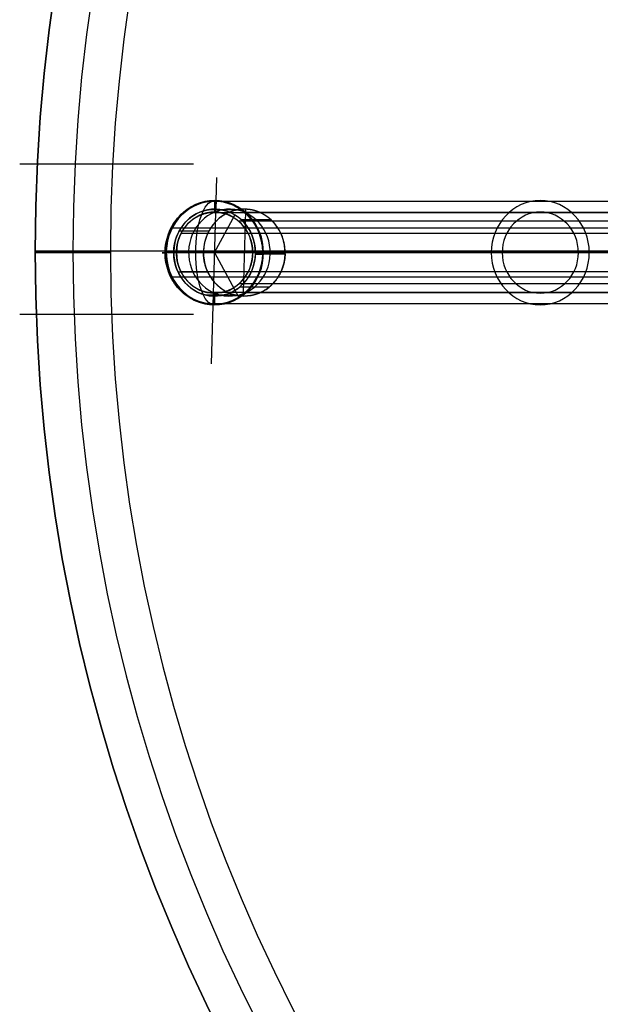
# Model space of a CAD drawing. Header units: millimetres. Extents: x -303 to 300, y -300 to 300.
# Tile 2 of 19: x -303 to -203, y -130 to 40. Entities that reach past the tile are written whole.
import ezdxf

# ---------------------------------------------------------------- set-up
doc = ezdxf.new("R2010")
doc.units = ezdxf.units.MM
doc.header["$MEASUREMENT"] = 0
doc.layers.add('Soround legs', color=7, linetype='Continuous', true_color=0x616161)
doc.layers.add('Soround table top', color=7, linetype='Continuous', true_color=0x4c7c50)

msp = doc.modelspace()

# ---------------------------------------------------------------- linework, layer by layer
at = {"layer": 'Soround legs'}
for p, q in [((-302.83, 14.64, 9.42), (-272.82, 14.64, -1.58)), ((-269.72, -19.86, 5.39), (-268.81, 12.31, 5.05)), ((-269.18, -0.68, 5.19), (-265.67, 5.78, 3.91)), ((-300.19, -0.68, 379.19), (-300.19, -0.68, 373.19)), ((-300.19, -0.68, 373.19), (-300.19, -0.68, 379.19)), ((-300.19, -0.68, 379.19), (-287.19, -0.68, 392.19)), ((-287.19, -0.68, 392.19), (-300.19, -0.68, 379.19)), ((-165.14, -0.68, 317.33), (-277.63, -0.68, 8.27)), ((-277.63, -0.68, 8.27), (-165.14, -0.68, 317.33)), ((-271.09, -0.46, 21.85), (-276.22, -0.46, 7.75)), ((-276.22, -0.46, 7.75), (-271.09, -0.46, 21.85)), ((-163.27, -0.68, 316.64), (-275.75, -0.68, 7.58)), ((-275.75, -0.68, 7.58), (-163.27, -0.68, 316.64)), ((-163.27, -0.68, 316.64), (-275.75, -0.68, 7.58)), ((-275.75, -0.68, 7.58), (-163.27, -0.68, 316.64)), ((-269.18, -0.68, 5.19), (-264.98, -8.42, 3.66)), ((-262.6, -0.68, 2.79), (-150.11, -0.68, 311.85)), ((-150.11, -0.68, 311.85), (-262.6, -0.68, 2.79)), ((-262.6, -0.68, 2.79), (-150.11, -0.68, 311.85)), ((-150.11, -0.68, 311.85), (-262.6, -0.68, 2.79)), ((-262.13, -0.91, 2.62), (-257, -0.91, 16.72)), ((-257, -0.91, 16.72), (-262.13, -0.91, 2.62)), ((-260.72, -0.68, 2.11), (-148.23, -0.68, 311.17)), ((-148.23, -0.68, 311.17), (-260.72, -0.68, 2.11)), ((-302.83, -11.27, 9.42), (-272.82, -11.27, -1.58))]:
    msp.add_line(p, q, dxfattribs=at)
at = {"layer": 'Soround legs', "extrusion": (0.34202, 4.85723e-17, 0.939693)}
msp.add_circle((-0.68, 254.72, -87.19), 7.5, dxfattribs=at)
at = {"layer": 'Soround legs', "extrusion": (0.34202, 2.72036e-13, 0.939693)}
msp.add_arc((-0.68, 254.72, -87.19), 8.87, 358.2654, 178.2654, dxfattribs=at)
at = {"layer": 'Soround legs', "extrusion": (0.34202, 1.15706e-15, 0.939693)}
msp.add_arc((-0.68, 254.72, -87.19), 8.87, 358.2654, 178.2654, dxfattribs=at)
at = {"layer": 'Soround legs', "extrusion": (0.34202, 7.78891e-16, 0.939693)}
msp.add_arc((-0.68, 254.72, -87.19), 8.87, 358.2654, 178.2654, dxfattribs=at)
at = {"layer": 'Soround legs', "extrusion": (0.34202, -6.59756e-17, 0.939693)}
msp.add_arc((-0.68, 254.72, -87.19), 9, 270, 90, dxfattribs=at)
msp.add_arc((-0.68, 254.72, -87.19), 9, 270, 90, dxfattribs=at)
msp.add_arc((-0.68, 254.72, -87.19), 9, 270, 90, dxfattribs=at)
msp.add_arc((-0.68, 254.72, -87.19), 9, 270, 90, dxfattribs=at)
at = {"layer": 'Soround legs', "extrusion": (0.34202, 5.0307e-17, 0.939693)}
msp.add_arc((-0.68, 254.72, -87.19), 7.5, 268.2654, 88.2654, dxfattribs=at)
msp.add_arc((-0.68, 254.72, -87.19), 7.5, 268.2654, 88.2654, dxfattribs=at)
at = {"layer": 'Soround legs', "extrusion": (0.34202, 2.94903e-17, 0.939693)}
msp.add_arc((-0.68, 254.72, -87.19), 7.5, 268.2654, 88.2654, dxfattribs=at)
msp.add_arc((-0.68, 254.72, -87.19), 7.5, 268.2654, 88.2654, dxfattribs=at)
at = {"layer": 'Soround legs', "extrusion": (0.34202, 0, 0.939693)}
for centre, radius, start, end in [((-0.68, 254.72, -79.69), 7.5, 268.2654, 88.2654), ((-0.68, 254.72, 77.26), 9, 270, 90), ((-0.68, 254.72, 77.26), 7, 270, 90), ((-0.68, 254.72, -79.69), 7.5, 88.2654, 268.2654), ((-0.68, 254.72, 77.26), 9, 90, 270), ((-0.68, 254.72, 77.26), 7, 90, 270)]:
    msp.add_arc(centre, radius, start, end, dxfattribs=at)
at = {"layer": 'Soround legs', "extrusion": (0.937225, 0, -0.348724)}
msp.add_arc((-0.71, -89.01, -254.21), 8.96, 180.3157, 359.6843, dxfattribs=at)
msp.add_arc((-0.71, -89.01, -254.21), 8.96, 180.3157, 359.6843, dxfattribs=at)
at = {"layer": 'Soround legs', "extrusion": (0.34202, 4.68375e-17, 0.939693)}
msp.add_arc((-0.68, 254.72, -72.19), 7.5, 268.2654, 88.2654, dxfattribs=at)
at = {"layer": 'Soround legs', "extrusion": (0.34202, 2.25514e-17, 0.939693)}
for start, end in [(268.2654, 88.2654), (268.2654, 88.2654), (88.2654, 268.2654), (88.2654, 268.2654)]:
    msp.add_arc((-0.68, 254.72, -72.19), 7.5, start, end, dxfattribs=at)
at = {"layer": 'Soround legs', "extrusion": (0.34202, 2.70971e-13, 0.939693)}
msp.add_arc((-0.68, 254.72, -87.19), 8.87, 178.2654, 358.2654, dxfattribs=at)
at = {"layer": 'Soround legs', "extrusion": (0.34202, -2.7825e-15, 0.939693)}
msp.add_arc((-0.68, 254.72, -87.19), 8.87, 178.2654, 358.2654, dxfattribs=at)
at = {"layer": 'Soround legs', "extrusion": (0.34202, -2.40606e-15, 0.939693)}
msp.add_arc((-0.68, 254.72, -87.19), 8.87, 178.2654, 358.2654, dxfattribs=at)
at = {"layer": 'Soround legs', "extrusion": (0.34202, -7.01952e-17, 0.939693)}
msp.add_arc((-0.68, 254.72, -87.19), 7, 270, 90, dxfattribs=at)
msp.add_arc((-0.68, 254.72, -87.19), 7, 270, 90, dxfattribs=at)
msp.add_arc((-0.68, 254.72, -87.19), 7, 270, 90, dxfattribs=at)
msp.add_arc((-0.68, 254.72, -87.19), 7, 270, 90, dxfattribs=at)
at = {"layer": 'Soround legs', "extrusion": (0, 1, 0)}
for start, end in [(290.4093, 19.8091), (200.4405, 290.4093)]:
    msp.add_arc((269.3, 5.23, -0.71), 8.96, start, end, dxfattribs=at)
at = {"layer": 'Soround legs', "extrusion": (0.34202, -4.89029e-17, 0.939693)}
msp.add_arc((-0.68, 254.72, -87.19), 9, 90, 270, dxfattribs=at)
msp.add_arc((-0.68, 254.72, -87.19), 9, 90, 270, dxfattribs=at)
msp.add_arc((-0.68, 254.72, -87.19), 9, 90, 270, dxfattribs=at)
msp.add_arc((-0.68, 254.72, -87.19), 9, 90, 270, dxfattribs=at)
at = {"layer": 'Soround legs', "extrusion": (0.34202, 5.37764e-17, 0.939693)}
msp.add_arc((-0.68, 254.72, -87.19), 7.5, 88.2654, 268.2654, dxfattribs=at)
at = {"layer": 'Soround legs', "extrusion": (0.34202, 2.08167e-17, 0.939693)}
msp.add_arc((-0.68, 254.72, -87.19), 7.5, 88.2654, 268.2654, dxfattribs=at)
at = {"layer": 'Soround legs', "extrusion": (0.34202, 2.77556e-17, 0.939693)}
msp.add_arc((-0.68, 254.72, -87.19), 7.5, 88.2654, 268.2654, dxfattribs=at)
at = {"layer": 'Soround legs', "extrusion": (0.34202, 5.72459e-17, 0.939693)}
msp.add_arc((-0.68, 254.72, -87.19), 7.5, 88.2654, 268.2654, dxfattribs=at)
at = {"layer": 'Soround legs', "extrusion": (0.34202, -6.53971e-17, 0.939693)}
msp.add_arc((-0.68, 254.72, -87.19), 7, 90, 270, dxfattribs=at)
msp.add_arc((-0.68, 254.72, -87.19), 7, 90, 270, dxfattribs=at)
msp.add_arc((-0.68, 254.72, -87.19), 7, 90, 270, dxfattribs=at)
msp.add_arc((-0.68, 254.72, -87.19), 7, 90, 270, dxfattribs=at)
at = {"layer": 'Soround legs'}
for points, degree, knots in [([(-269.31, -9.67, 5.18), (-269.33, -9.67, 5.19), (-269.34, -9.67, 5.19), (-269.36, -9.67, 5.2), (-269.38, -9.67, 5.2), (-269.39, -9.67, 5.21), (-269.43, -9.67, 5.22), (-269.44, -9.67, 5.23), (-269.49, -9.66, 5.25), (-269.52, -9.66, 5.26), (-269.62, -9.66, 5.29), (-269.69, -9.66, 5.32), (-269.88, -9.65, 5.39), (-270.01, -9.64, 5.44), (-270.4, -9.6, 5.58), (-270.66, -9.56, 5.67), (-271.42, -9.4, 5.95), (-271.92, -9.24, 6.14), (-272.41, -9.04, 6.31), (-272.94, -8.81, 6.51), (-273.45, -8.53, 6.7), (-274.41, -7.86, 7.05), (-274.85, -7.47, 7.21), (-275.26, -7.04, 7.36), (-276.07, -6.18, 7.66), (-276.71, -5.14, 7.89), (-277.13, -4.01, 8.05), (-277.52, -2.96, 8.19), (-277.72, -1.84, 8.26), (-277.72, -0.71, 8.26), (-277.72, 0.42, 8.26), (-277.52, 1.54, 8.19), (-277.13, 2.59, 8.05), (-276.71, 3.73, 7.89), (-276.07, 4.76, 7.66), (-275.26, 5.62, 7.36), (-274.85, 6.06, 7.21), (-274.41, 6.44, 7.05), (-273.45, 7.11, 6.7), (-272.94, 7.39, 6.51), (-272.41, 7.62, 6.31), (-271.92, 7.82, 6.14), (-271.42, 7.98, 5.95), (-270.66, 8.14, 5.67), (-270.4, 8.18, 5.58), (-270.01, 8.22, 5.44), (-269.88, 8.23, 5.39), (-269.69, 8.24, 5.32), (-269.62, 8.24, 5.29), (-269.52, 8.24, 5.26), (-269.49, 8.25, 5.25), (-269.44, 8.25, 5.23), (-269.43, 8.25, 5.22), (-269.39, 8.25, 5.21), (-269.38, 8.25, 5.2), (-269.36, 8.25, 5.2), (-269.34, 8.25, 5.19), (-269.33, 8.25, 5.19), (-269.31, 8.25, 5.18)], 3, [0, 0, 0, 0, 0.049597, 0.049597, 0.049597, 0.101589, 0.101589, 0.153581, 0.153581, 0.257564, 0.257564, 0.465542, 0.465542, 0.88151, 0.88151, 1.713559, 1.713559, 3.378554, 3.378554, 3.378554, 5.211027, 5.211027, 7.0435, 7.0435, 7.0435, 10.727444, 10.727444, 10.727444, 14.123936, 14.123936, 14.123936, 17.520428, 17.520428, 17.520428, 21.204371, 21.204371, 21.204371, 23.036844, 23.036844, 24.869317, 24.869317, 24.869317, 26.534308, 26.534308, 27.366354, 27.366354, 27.782321, 27.782321, 27.990298, 27.990298, 28.094284, 28.094284, 28.146279, 28.146279, 28.198274, 28.198274, 28.198274, 28.247871, 28.247871, 28.247871, 28.247871]), ([(-257, -0.91, 16.72), (-256.98, -0.17, 16.71), (-257.09, 0.56, 16.75), (-257.21, 1.29, 16.8), (-257.46, 1.98, 16.89), (-257.7, 2.67, 16.98), (-258.07, 3.29, 17.11), (-258.44, 3.92, 17.24), (-259.39, 5, 17.59), (-259.95, 5.42, 17.8), (-260.52, 5.85, 18), (-261.15, 6.16, 18.23), (-261.79, 6.46, 18.46), (-262.46, 6.63, 18.71), (-263.14, 6.79, 18.95), (-264.53, 6.84, 19.46), (-265.21, 6.71, 19.71), (-265.89, 6.59, 19.96), (-267.19, 6.07, 20.43), (-268.37, 5.28, 20.86), (-269.38, 4.27, 21.23), (-270.19, 3.07, 21.52), (-270.76, 1.72, 21.73), (-271.07, 0.28, 21.84), (-271.09, -0.46, 21.85)], 2, [0, 0, 0, 0.0625, 0.0625, 0.125, 0.125, 0.1875, 0.1875, 0.25, 0.3125, 0.3125, 0.375, 0.375, 0.4375, 0.4375, 0.5, 0.5625, 0.5625, 0.625, 0.6875, 0.75, 0.8125, 0.875, 0.9375, 1, 1, 1]), ([(-269.31, 8.25, 5.18), (-269.3, 8.25, 5.17), (-269.28, 8.25, 5.17), (-269.27, 8.25, 5.16), (-269.25, 8.25, 5.16), (-269.23, 8.25, 5.15), (-269.2, 8.25, 5.14), (-269.19, 8.25, 5.13), (-269.14, 8.25, 5.12), (-269.1, 8.24, 5.1), (-269.01, 8.24, 5.07), (-268.94, 8.24, 5.04), (-268.75, 8.23, 4.97), (-268.62, 8.22, 4.93), (-268.23, 8.18, 4.78), (-267.97, 8.14, 4.69), (-267.2, 7.98, 4.41), (-266.7, 7.82, 4.22), (-266.22, 7.62, 4.05), (-265.68, 7.39, 3.85), (-265.18, 7.11, 3.66), (-264.22, 6.44, 3.31), (-263.77, 6.06, 3.15), (-263.37, 5.62, 3), (-262.55, 4.76, 2.7), (-261.92, 3.73, 2.47), (-261.49, 2.59, 2.31), (-261.1, 1.54, 2.17), (-260.9, 0.42, 2.1), (-260.9, -0.71, 2.1), (-260.9, -1.84, 2.1), (-261.1, -2.96, 2.17), (-261.49, -4.01, 2.31), (-261.92, -5.14, 2.47), (-262.55, -6.18, 2.7), (-263.37, -7.04, 3), (-263.77, -7.47, 3.15), (-264.22, -7.86, 3.31), (-265.18, -8.53, 3.66), (-265.68, -8.81, 3.85), (-266.22, -9.04, 4.05), (-266.7, -9.24, 4.22), (-267.2, -9.4, 4.41), (-267.97, -9.56, 4.69), (-268.23, -9.6, 4.78), (-268.62, -9.64, 4.93), (-268.75, -9.65, 4.97), (-268.94, -9.66, 5.04), (-269.01, -9.66, 5.07), (-269.1, -9.66, 5.1), (-269.14, -9.66, 5.12), (-269.19, -9.67, 5.13), (-269.2, -9.67, 5.14), (-269.23, -9.67, 5.15), (-269.25, -9.67, 5.16), (-269.27, -9.67, 5.16), (-269.28, -9.67, 5.17), (-269.3, -9.67, 5.17), (-269.31, -9.67, 5.18)], 3, [0, 0, 0, 0, 0.049107, 0.049107, 0.049107, 0.101114, 0.101114, 0.153121, 0.153121, 0.257136, 0.257136, 0.465174, 0.465174, 0.881265, 0.881265, 1.71356, 1.71356, 3.379046, 3.379046, 3.379046, 5.211519, 5.211519, 7.043993, 7.043993, 7.043993, 10.727936, 10.727936, 10.727936, 14.124428, 14.124428, 14.124428, 17.52092, 17.52092, 17.52092, 21.204864, 21.204864, 21.204864, 23.037337, 23.037337, 24.86981, 24.86981, 24.86981, 26.535292, 26.535292, 27.367584, 27.367584, 27.783674, 27.783674, 27.991712, 27.991712, 28.095729, 28.095729, 28.147739, 28.147739, 28.199749, 28.199749, 28.199749, 28.248856, 28.248856, 28.248856, 28.248856]), ([(-275.75, -0.68, 7.58), (-275.75, 0.01, 7.58), (-275.63, 0.68, 7.54), (-275.5, 1.36, 7.49), (-275.25, 2, 7.4), (-275, 2.63, 7.31), (-274.64, 3.21, 7.18), (-274.28, 3.78, 7.05), (-273.37, 4.75, 6.72), (-272.83, 5.14, 6.52), (-272.29, 5.52, 6.32), (-271.69, 5.78, 6.11), (-271.09, 6.05, 5.89), (-270.46, 6.18, 5.66), (-269.82, 6.32, 5.42), (-268.53, 6.32, 4.95), (-267.89, 6.18, 4.72), (-267.26, 6.05, 4.49), (-266.06, 5.52, 4.05), (-264.98, 4.75, 3.66), (-264.07, 3.78, 3.33), (-263.35, 2.63, 3.07), (-262.85, 1.36, 2.89), (-262.72, 0.68, 2.84), (-262.6, 0.01, 2.79), (-262.6, -0.68, 2.79)], 2, [1, 1, 1, 1.0625, 1.0625, 1.125, 1.125, 1.1875, 1.1875, 1.25, 1.3125, 1.3125, 1.375, 1.375, 1.4375, 1.4375, 1.5, 1.5625, 1.5625, 1.625, 1.6875, 1.75, 1.8125, 1.875, 1.9375, 1.9375, 2, 2, 2]), ([(-262.6, -0.68, 2.79), (-262.6, -1.37, 2.79), (-262.85, -2.72, 2.89), (-263.35, -4, 3.07), (-264.07, -5.15, 3.33), (-264.98, -6.12, 3.66), (-266.06, -6.89, 4.05), (-267.26, -7.41, 4.49), (-268.53, -7.68, 4.95), (-269.82, -7.68, 5.42), (-270.46, -7.55, 5.66), (-271.09, -7.41, 5.89), (-272.29, -6.89, 6.32), (-273.37, -6.12, 6.72), (-274.28, -5.15, 7.05), (-275, -4, 7.31), (-275.5, -2.72, 7.49), (-275.63, -2.05, 7.54), (-275.75, -1.37, 7.58), (-275.75, -0.68, 7.58)], 2, [0, 0, 0, 0.0625, 0.125, 0.1875, 0.25, 0.3125, 0.375, 0.4375, 0.5, 0.5625, 0.5625, 0.625, 0.6875, 0.75, 0.8125, 0.875, 0.9375, 0.9375, 1, 1, 1]), ([(-257, -0.91, 16.72), (-257.02, -1.65, 16.73), (-257.18, -2.37, 16.78), (-257.33, -3.09, 16.84), (-257.9, -4.44, 17.05), (-258.71, -5.64, 17.34), (-259.72, -6.65, 17.71), (-260.9, -7.43, 18.14), (-262.2, -7.96, 18.61), (-263.56, -8.2, 19.11), (-264.95, -8.16, 19.61), (-266.31, -7.83, 20.11), (-267.57, -7.22, 20.57), (-268.7, -6.36, 20.98), (-269.65, -5.29, 21.33), (-270.39, -4.03, 21.59), (-270.88, -2.65, 21.77), (-271.11, -1.19, 21.86), (-271.09, -0.46, 21.85)], 2, [-2, -2, -2, -1.9375, -1.9375, -1.875, -1.8125, -1.75, -1.6875, -1.625, -1.5625, -1.5, -1.4375, -1.375, -1.3125, -1.25, -1.1875, -1.125, -1.0625, -1, -1, -1]), ([(-257, -0.91, 16.72), (-257.02, -1.65, 16.73), (-257.18, -2.37, 16.78), (-257.33, -3.09, 16.84), (-257.9, -4.44, 17.05), (-258.71, -5.64, 17.34), (-259.72, -6.65, 17.71), (-260.9, -7.43, 18.14), (-262.2, -7.96, 18.61), (-263.56, -8.2, 19.11), (-264.95, -8.16, 19.61), (-266.31, -7.83, 20.11), (-267.57, -7.22, 20.57), (-268.7, -6.36, 20.98), (-269.65, -5.29, 21.33), (-270.39, -4.03, 21.59), (-270.88, -2.65, 21.77), (-271.11, -1.19, 21.86), (-271.09, -0.46, 21.85)], 2, [-2, -2, -2, -1.9375, -1.9375, -1.875, -1.8125, -1.75, -1.6875, -1.625, -1.5625, -1.5, -1.4375, -1.375, -1.3125, -1.25, -1.1875, -1.125, -1.0625, -1, -1, -1])]:
    msp.add_open_spline(points, degree=degree, knots=knots, dxfattribs=at)
for points in [[(-158.34, 8.14, 314.85), (-214.58, 8.14, 160.32), (-270.83, 8.14, 5.79)], [(-269.18, 8.32, 5.19), (-269.18, 7.32, 5.19), (-269.18, 6.32, 5.19)], [(-268.92, 8.19, 5.1), (-268.94, 7.5, 5.1), (-268.96, 6.81, 5.11)], [(-263.83, 6.81, 19.21), (-264.05, -0.68, 19.28), (-264.26, -8.18, 19.36)], [(-157.97, 6.18, 314.71), (-214.21, 6.18, 160.19), (-270.46, 6.18, 5.66)], [(-265.21, 6.71, 19.71), (-267.78, 6.71, 12.66), (-270.34, 6.71, 5.61)], [(-151.32, 6.27, 312.29), (-207.57, 6.27, 157.77), (-263.81, 6.27, 3.24)], [(-164.15, 3.56, 316.96), (-220.39, 3.56, 162.43), (-276.63, 3.56, 7.9)], [(-152.51, 4.73, 312.73), (-208.76, 4.73, 158.2), (-265, 4.73, 3.67)], [(-259.41, 4.97, 17.6), (-261.98, 4.97, 10.55), (-264.54, 4.97, 3.5)], [(-270.16, 3.05, 21.51), (-272.72, 3.05, 14.46), (-275.29, 3.05, 7.41)], [(-162.49, 2.62, 316.36), (-218.73, 2.62, 161.83), (-274.98, 2.62, 7.3)], [(-277.63, -0.68, 8.27), (-276.69, -0.68, 7.93), (-275.75, -0.68, 7.58)], [(-165.14, -0.68, 317.33), (-221.39, -0.68, 162.8), (-277.63, -0.68, 8.27)], [(-277.63, -0.68, 8.27), (-221.39, -0.68, 162.8), (-165.14, -0.68, 317.33)], [(-277.51, -0.41, 8.22), (-276.87, -0.44, 7.99), (-276.22, -0.46, 7.75)], [(-276.22, -0.46, 7.75), (-273.65, -0.46, 14.8), (-271.09, -0.46, 21.85)], [(-271.09, -0.46, 21.85), (-273.65, -0.46, 14.8), (-276.22, -0.46, 7.75)], [(-275.75, -0.68, 7.58), (-219.51, -0.68, 162.11), (-163.27, -0.68, 316.64)], [(-163.27, -0.68, 316.64), (-219.51, -0.68, 162.11), (-275.75, -0.68, 7.58)], [(-257, -0.91, 16.72), (-264.05, -0.68, 19.28), (-271.09, -0.46, 21.85)], [(-150.11, -0.68, 311.85), (-206.35, -0.68, 157.32), (-262.6, -0.68, 2.79)], [(-262.6, -0.68, 2.79), (-261.66, -0.68, 2.45), (-260.72, -0.68, 2.11)], [(-262.6, -0.68, 2.79), (-206.35, -0.68, 157.32), (-150.11, -0.68, 311.85)], [(-257, -0.91, 16.72), (-259.57, -0.91, 9.67), (-262.13, -0.91, 2.62)], [(-262.13, -0.91, 2.62), (-259.57, -0.91, 9.67), (-257, -0.91, 16.72)], [(-262.13, -0.91, 2.62), (-261.49, -0.93, 2.39), (-260.84, -0.95, 2.16)], [(-260.72, -0.68, 2.11), (-204.47, -0.68, 156.64), (-148.23, -0.68, 311.17)], [(-148.23, -0.68, 311.17), (-204.47, -0.68, 156.64), (-260.72, -0.68, 2.11)], [(-164.15, -4.93, 316.96), (-220.39, -4.93, 162.43), (-276.63, -4.93, 7.9)], [(-270.36, -4.02, 21.58), (-272.92, -4.02, 14.53), (-275.49, -4.02, 7.49)], [(-162.49, -3.98, 316.36), (-218.73, -3.98, 161.83), (-274.98, -3.98, 7.3)], [(-152.51, -6.09, 312.73), (-208.76, -6.09, 158.2), (-265, -6.09, 3.67)], [(-259.74, -6.62, 17.72), (-262.31, -6.62, 10.67), (-264.87, -6.62, 3.62)], [(-265.63, -7.99, 19.86), (-268.19, -7.99, 12.81), (-270.76, -7.99, 5.77)], [(-157.97, -7.55, 314.71), (-214.21, -7.55, 160.19), (-270.46, -7.55, 5.66)], [(-269.39, -8.18, 5.27), (-269.41, -8.87, 5.27), (-269.43, -9.55, 5.28)], [(-269.18, -7.68, 5.19), (-269.18, -8.68, 5.19), (-269.18, -9.68, 5.19)], [(-151.32, -7.64, 312.29), (-207.57, -7.64, 157.77), (-263.81, -7.64, 3.24)], [(-158.34, -9.51, 314.85), (-214.58, -9.51, 160.32), (-270.83, -9.51, 5.79)]]:
    msp.add_open_spline(points, degree=2, dxfattribs=at)
at = {"layer": 'Soround table top'}
msp.add_circle((-0.16, -0.4, 373.21), 300, dxfattribs=at)
for centre, radius, start, end in [((-0.16, -0.4, 379.21), 300, 0, 180), ((-0.16, -0.4, 379.21), 300, 0, 180), ((-0.16, -0.4, 373.21), 300, 0, 180), ((-0.16, -0.4, 373.21), 300, 0, 180), ((-0.16, -0.4, 373.21), 300, 0, 180), ((-0.16, -0.4, 379.21), 300, 0, 180), ((-0.16, -0.4, 379.21), 300, 0, 180), ((-0.16, -0.4, 373.21), 300, 0, 180), ((-0.16, -0.4, 376.21), 300, 0, 180), ((-0.16, -0.4, 385.71), 293.5, 0, 180), ((-0.16, -0.4, 392.21), 287, 0, 180), ((-0.16, -0.4, 392.21), 287, 0, 180), ((-0.16, -0.4, 392.21), 287, 360, 180), ((-0.16, -0.4, 392.21), 287, 0, 180), ((-0.16, -0.4, 379.21), 300, 180, 0), ((-0.16, -0.4, 379.21), 300, 180, 0), ((-0.16, -0.4, 373.21), 300, 180, 0), ((-0.16, -0.4, 373.21), 300, 180, 0), ((-0.16, -0.4, 379.21), 300, 180, 0), ((-0.16, -0.4, 373.21), 300, 180, 0), ((-0.16, -0.4, 379.21), 300, 180, 0), ((-0.16, -0.4, 373.21), 300, 180, 0), ((-0.16, -0.4, 376.21), 300, 180, 0), ((-0.16, -0.4, 385.71), 293.5, 180, 0), ((-0.16, -0.4, 392.21), 287, 180, 360), ((-0.16, -0.4, 392.21), 287, 180, 360), ((-0.16, -0.4, 392.21), 287, 180, 360), ((-0.16, -0.4, 392.21), 287, 180, 360)]:
    msp.add_arc(centre, radius, start, end, dxfattribs=at)
for points in [[(-287.16, -0.4, 392.21), (-293.66, -0.4, 385.71), (-300.16, -0.4, 379.21)], [(-183.04, -0.4, 373.21), (-241.6, -0.4, 373.21), (-300.16, -0.4, 373.21)], [(-300.16, -0.4, 379.21), (-293.66, -0.4, 385.71), (-287.16, -0.4, 392.21)], [(-300.16, -0.4, 373.21), (-300.16, -0.4, 376.21), (-300.16, -0.4, 379.21)], [(-300.16, -0.4, 379.21), (-300.16, -0.4, 376.21), (-300.16, -0.4, 373.21)], [(286.84, -0.4, 392.21), (-0.16, -0.4, 392.21), (-287.16, -0.4, 392.21)]]:
    msp.add_open_spline(points, degree=2, dxfattribs=at)

doc.saveas('drawing.dxf')
